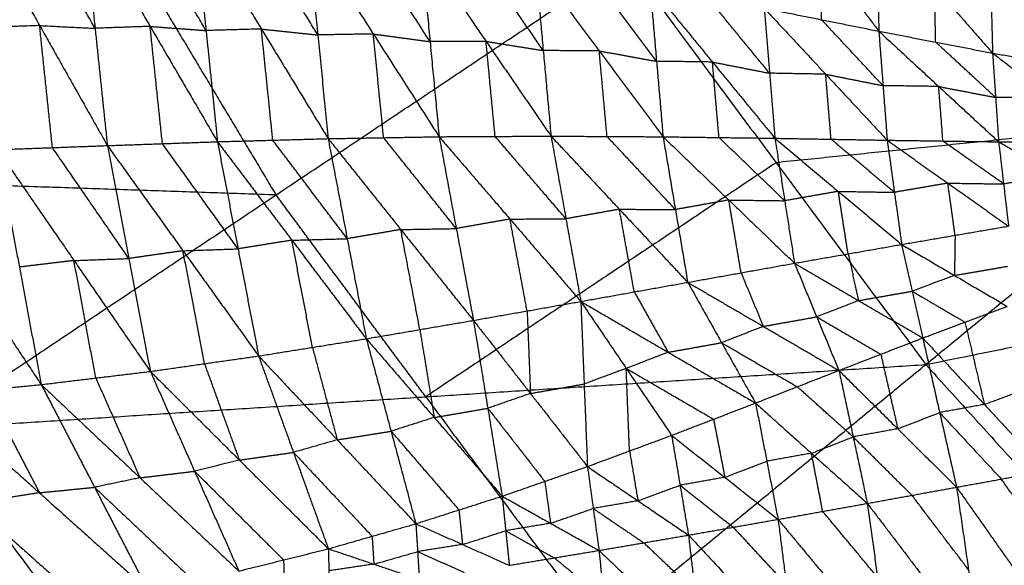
# Model space of a CAD drawing. Header units: millimetres. Extents: x -106 to 110, y -96 to 120.
# Tile 184 of 256: x -46 to -37, y -22 to -17. Entities that reach past the tile are written whole.
import ezdxf

# ---------------------------------------------------------------- set-up
doc = ezdxf.new("R2010")
doc.units = ezdxf.units.MM
doc.header["$MEASUREMENT"] = 0
doc.layers.add('Default', color=7, linetype='Continuous', true_color=0x000000)

msp = doc.modelspace()

# ---------------------------------------------------------------- linework, layer by layer
at = {"layer": 'Default'}
for points in [[(-37.3377, -20.1798, 3.8611), (-34.3484, -17.7266, 3.8351), (-31.3592, -15.2734, 3.8092)], [(-38.9537, -15.3533, -1.3793), (-38.3778, -16.1177, -1.3335), (-37.8019, -16.8822, -1.2878)], [(-46.7712, -15.6398, -2.6246), (-46.1016, -16.8269, -2.4292), (-45.4321, -18.014, -2.2337)], [(-45.5537, -16.8541, -2.3786), (-45.8884, -16.2605, -2.4763), (-46.2232, -15.667, -2.5741)], [(-45.6752, -15.6941, -2.5235), (-45.5537, -16.8541, -2.3786), (-45.4321, -18.014, -2.2337)], [(-45.6752, -15.6941, -2.5235), (-45.0092, -16.8349, -2.3254), (-44.3431, -17.9758, -2.1273)], [(-44.456, -16.8764, -2.2651), (-44.789, -16.3059, -2.3642), (-45.1221, -15.7355, -2.4632)], [(-44.5689, -15.777, -2.403), (-44.456, -16.8764, -2.2651), (-44.3431, -17.9758, -2.1273)], [(-44.5689, -15.777, -2.403), (-43.9087, -16.8612, -2.2033), (-43.2485, -17.9454, -2.0036)], [(-43.3504, -16.9199, -2.1334), (-43.6805, -16.3778, -2.2332), (-44.0106, -15.8357, -2.3331)], [(-37.8248, -15.7863, -1.1712), (-37.8134, -16.3343, -1.2295), (-37.8019, -16.8822, -1.2878)], [(-37.8248, -15.7863, -1.1712), (-37.2509, -16.4429, -1.1143), (-36.677, -17.0995, -1.0574)], [(-43.4522, -15.8945, -2.2632), (-43.3504, -16.9199, -2.1334), (-43.2485, -17.9454, -2.0036)], [(-43.4522, -15.8945, -2.2632), (-42.8015, -16.9103, -2.0632), (-42.1508, -17.9262, -1.8632)], [(-42.2403, -16.986, -1.9842), (-42.5657, -16.478, -2.0842), (-42.891, -15.9701, -2.1842)], [(-45.2519, -16.0196, 3.9066), (-44.5079, -17.2609, 3.9066), (-43.7639, -18.5023, 3.9066)], [(-42.3298, -16.0457, -2.1051), (-42.2403, -16.986, -1.9842), (-42.1508, -17.9262, -1.8632)], [(-42.3298, -16.0457, -2.1051), (-41.6868, -16.9832, -1.9051), (-41.0437, -17.9206, -1.7051)], [(-41.1211, -17.0743, -1.8162), (-41.4426, -16.6056, -1.9162), (-41.7642, -16.1368, -2.0162)], [(-38.3685, -16.7689, -1.4017), (-38.3731, -16.4433, -1.3676), (-38.3778, -16.1177, -1.3335)], [(-47.2289, -20.8175, 3.952), (-43.7639, -18.5023, 3.9066), (-40.2989, -16.187, 3.8611)], [(-41.1985, -16.228, -1.9273), (-41.1211, -17.0743, -1.8162), (-41.0437, -17.9206, -1.7051)], [(-41.1985, -16.228, -1.9273), (-40.5672, -17.0774, -1.7284), (-39.9358, -17.9269, -1.5296)], [(-40.2989, -16.187, 3.8611), (-38.8183, -18.1834, 3.8611), (-37.3377, -20.1798, 3.8611)], [(-36.7002, -16.2058, -0.9612), (-36.6886, -16.6526, -1.0093), (-36.677, -17.0995, -1.0574)], [(-36.7002, -16.2058, -0.9612), (-36.1253, -16.7518, -0.8962), (-35.5505, -17.2979, -0.8311)], [(-40.0006, -17.1806, -1.6298), (-40.3162, -16.7558, -1.7292), (-40.6319, -16.3311, -1.8286)], [(-40.0653, -16.4343, -1.73), (-40.0006, -17.1806, -1.6298), (-39.9358, -17.9269, -1.5296)], [(-40.0653, -16.4343, -1.73), (-39.4473, -17.1879, -1.5343), (-38.8293, -17.9415, -1.3387)], [(-37.2395, -16.9908, -1.1726), (-37.2452, -16.7169, -1.1435), (-37.2509, -16.4429, -1.1143)], [(-38.8822, -17.2985, -1.4271), (-39.1912, -16.9217, -1.5249), (-39.5002, -16.5449, -1.6228)], [(-38.935, -16.6556, -1.5155), (-38.8822, -17.2985, -1.4271), (-38.8293, -17.9415, -1.3387)], [(-38.935, -16.6556, -1.5155), (-38.3685, -16.7689, -1.4017), (-37.8019, -16.8822, -1.2878)], [(-38.935, -16.6556, -1.5155), (-38.3271, -17.3082, -1.3257), (-37.7192, -17.9609, -1.1359)], [(-46.1016, -16.8269, -2.4292), (-46.3731, -16.8369, -2.4513), (-46.6446, -16.847, -2.4735)], [(-45.9751, -18.0341, -2.278), (-46.0384, -17.4305, -2.3536), (-46.1016, -16.8269, -2.4292)], [(-46.1016, -16.8269, -2.4292), (-45.8277, -16.8405, -2.4039), (-45.5537, -16.8541, -2.3786)], [(-45.0092, -16.8349, -2.3254), (-45.2814, -16.8445, -2.352), (-45.5537, -16.8541, -2.3786)], [(-44.8876, -17.9949, -2.1805), (-44.9484, -17.4149, -2.253), (-45.0092, -16.8349, -2.3254)], [(-45.0092, -16.8349, -2.3254), (-44.7326, -16.8557, -2.2953), (-44.456, -16.8764, -2.2651)], [(-37.7606, -17.4215, -1.2118), (-38.0645, -17.0952, -1.3067), (-38.3685, -16.7689, -1.4017)], [(-43.9087, -16.8612, -2.2033), (-44.1824, -16.8688, -2.2342), (-44.456, -16.8764, -2.2651)], [(-43.7958, -17.9606, -2.0654), (-43.8523, -17.4109, -2.1344), (-43.9087, -16.8612, -2.2033)], [(-43.9087, -16.8612, -2.2033), (-43.6295, -16.8906, -2.1683), (-43.3504, -16.9199, -2.1334)], [(-42.8015, -16.9103, -2.0632), (-43.0759, -16.9151, -2.0983), (-43.3504, -16.9199, -2.1334)], [(-42.6997, -17.9358, -1.9334), (-42.7506, -17.4231, -1.9983), (-42.8015, -16.9103, -2.0632)], [(-42.8015, -16.9103, -2.0632), (-42.5209, -16.9481, -2.0237), (-42.2403, -16.986, -1.9842)], [(-37.8019, -16.8822, -1.2878), (-37.7606, -17.4215, -1.2118), (-37.7192, -17.9609, -1.1359)], [(-37.8019, -16.8822, -1.2878), (-37.2395, -16.9908, -1.1726), (-36.677, -17.0995, -1.0574)], [(-37.8019, -16.8822, -1.2878), (-37.2094, -17.4295, -1.1093), (-36.6168, -17.9769, -0.9308)], [(-41.6868, -16.9832, -1.9051), (-41.9635, -16.9846, -1.9447), (-42.2403, -16.986, -1.9842)], [(-41.5972, -17.9234, -1.7842), (-41.642, -17.4533, -1.8446), (-41.6868, -16.9832, -1.9051)], [(-41.6868, -16.9832, -1.9051), (-41.4039, -17.0287, -1.8606), (-41.1211, -17.0743, -1.8162)], [(-36.6469, -17.5382, -0.9941), (-36.9432, -17.2645, -1.0833), (-37.2395, -16.9908, -1.1726)], [(-40.5672, -17.0774, -1.7284), (-40.8441, -17.0759, -1.7723), (-41.1211, -17.0743, -1.8162)], [(-40.4898, -17.9238, -1.6173), (-40.5285, -17.5006, -1.6729), (-40.5672, -17.0774, -1.7284)], [(-40.5672, -17.0774, -1.7284), (-40.2839, -17.129, -1.6791), (-40.0006, -17.1806, -1.6298)], [(-36.677, -17.0995, -1.0574), (-36.6469, -17.5382, -0.9941), (-36.6168, -17.9769, -0.9308)], [(-36.677, -17.0995, -1.0574), (-36.1138, -17.1987, -0.9443), (-35.5505, -17.2979, -0.8311)], [(-36.677, -17.0995, -1.0574), (-36.0941, -17.5429, -0.8934), (-35.5112, -17.9863, -0.7294)], [(-39.4473, -17.1879, -1.5343), (-39.7239, -17.1842, -1.5821), (-40.0006, -17.1806, -1.6298)], [(-39.3826, -17.9342, -1.4341), (-39.4149, -17.5611, -1.4842), (-39.4473, -17.1879, -1.5343)], [(-39.4473, -17.1879, -1.5343), (-39.1647, -17.2432, -1.4807), (-38.8822, -17.2985, -1.4271)], [(-38.3271, -17.3082, -1.3257), (-38.6046, -17.3034, -1.3764), (-38.8822, -17.2985, -1.4271)], [(-38.2743, -17.9512, -1.2373), (-38.3007, -17.6297, -1.2815), (-38.3271, -17.3082, -1.3257)], [(-38.3271, -17.3082, -1.3257), (-38.0438, -17.3649, -1.2688), (-37.7606, -17.4215, -1.2118)], [(-37.2094, -17.4295, -1.1093), (-37.485, -17.4255, -1.1606), (-37.7606, -17.4215, -1.2118)], [(-37.168, -17.9689, -1.0334), (-37.1887, -17.6992, -1.0713), (-37.2094, -17.4295, -1.1093)], [(-37.2094, -17.4295, -1.1093), (-36.9281, -17.4839, -1.0517), (-36.6469, -17.5382, -0.9941)], [(-36.0941, -17.5429, -0.8934), (-36.3705, -17.5405, -0.9437), (-36.6469, -17.5382, -0.9941)], [(-34.3484, -17.7266, 3.8351), (-36.5834, -17.955, 3.8481), (-38.8183, -18.1834, 3.8611)], [(-46.5181, -18.0541, -2.3223), (-45.9751, -18.0341, -2.278), (-45.4321, -18.014, -2.2337)], [(-45.4321, -18.014, -2.2337), (-44.8876, -17.9949, -2.1805), (-44.3431, -17.9758, -2.1273)], [(-45.4321, -18.014, -2.2337), (-45.2195, -19.131, -1.7899), (-45.0069, -20.2479, -1.3461)], [(-45.4321, -18.014, -2.2337), (-44.6841, -19.0545, -1.7584), (-43.9362, -20.0949, -1.283)], [(-44.1396, -19.0354, -1.7052), (-44.5136, -18.5151, -1.9428), (-44.8876, -17.9949, -2.1805)], [(-44.3431, -17.9758, -2.1273), (-43.7958, -17.9606, -2.0654), (-43.2485, -17.9454, -2.0036)], [(-44.3431, -17.9758, -2.1273), (-44.1396, -19.0354, -1.7052), (-43.9362, -20.0949, -1.283)], [(-44.3431, -17.9758, -2.1273), (-43.6071, -18.9502, -1.6677), (-42.8712, -19.9247, -1.2082)], [(-43.0599, -18.935, -1.6059), (-43.4278, -18.4478, -1.8357), (-43.7958, -17.9606, -2.0654)], [(-43.2485, -17.9454, -2.0036), (-42.6997, -17.9358, -1.9334), (-42.1508, -17.9262, -1.8632)], [(-43.2485, -17.9454, -2.0036), (-43.0599, -18.935, -1.6059), (-42.8712, -19.9247, -1.2082)], [(-43.2485, -17.9454, -2.0036), (-42.53, -18.8443, -1.5629), (-41.8115, -19.7432, -1.1222)], [(-41.9812, -18.8347, -1.4927), (-42.3404, -18.3852, -1.7131), (-42.6997, -17.9358, -1.9334)], [(-42.1508, -17.9262, -1.8632), (-41.5972, -17.9234, -1.7842), (-41.0437, -17.9206, -1.7051)], [(-42.1508, -17.9262, -1.8632), (-41.9812, -18.8347, -1.4927), (-41.8115, -19.7432, -1.1222)], [(-42.1508, -17.9262, -1.8632), (-41.4501, -18.741, -1.4439), (-40.7494, -19.5558, -1.0247)], [(-40.8965, -18.7382, -1.3649), (-41.2469, -18.3308, -1.5745), (-41.5972, -17.9234, -1.7842)], [(-41.0437, -17.9206, -1.7051), (-40.8965, -18.7382, -1.3649), (-40.7494, -19.5558, -1.0247)], [(-41.0437, -17.9206, -1.7051), (-40.4898, -17.9238, -1.6173), (-39.9358, -17.9269, -1.5296)], [(-41.0437, -17.9206, -1.7051), (-40.3679, -18.6437, -1.3104), (-39.6921, -19.3667, -0.9158)], [(-39.814, -18.6468, -1.2227), (-40.1519, -18.2853, -1.42), (-40.4898, -17.9238, -1.6173)], [(-39.9358, -17.9269, -1.5296), (-39.814, -18.6468, -1.2227), (-39.6921, -19.3667, -0.9158)], [(-39.9358, -17.9269, -1.5296), (-39.3826, -17.9342, -1.4341), (-38.8293, -17.9415, -1.3387)], [(-39.9358, -17.9269, -1.5296), (-39.286, -18.5523, -1.1633), (-38.6361, -19.1777, -0.797)], [(-38.7327, -18.5596, -1.0679), (-39.0576, -18.2469, -1.251), (-39.3826, -17.9342, -1.4341)], [(-38.8293, -17.9415, -1.3387), (-38.7327, -18.5596, -1.0679), (-38.6361, -19.1777, -0.797)], [(-38.8293, -17.9415, -1.3387), (-38.2743, -17.9512, -1.2373), (-37.7192, -17.9609, -1.1359)], [(-38.8293, -17.9415, -1.3387), (-38.2028, -18.4667, -1.0047), (-37.5763, -18.9919, -0.6707)], [(-37.6477, -18.4764, -0.9033), (-37.961, -18.2138, -1.0703), (-38.2743, -17.9512, -1.2373)], [(-37.7192, -17.9609, -1.1359), (-37.6477, -18.4764, -0.9033), (-37.5763, -18.9919, -0.6707)], [(-37.7192, -17.9609, -1.1359), (-37.168, -17.9689, -1.0334), (-36.6168, -17.9769, -0.9308)], [(-37.7192, -17.9609, -1.1359), (-37.1192, -18.3857, -0.8394), (-36.5192, -18.8105, -0.5428)], [(-36.568, -18.3937, -0.7368), (-36.868, -18.1813, -0.8851), (-37.168, -17.9689, -1.0334)], [(-36.6168, -17.9769, -0.9308), (-36.568, -18.3937, -0.7368), (-36.5192, -18.8105, -0.5428)], [(-36.6168, -17.9769, -0.9308), (-36.064, -17.9816, -0.8301), (-35.5112, -17.9863, -0.7294)], [(-36.6168, -17.9769, -0.9308), (-36.0351, -18.3063, -0.674), (-35.4533, -18.6356, -0.4173)], [(-47.6091, -18.0935, -2.3937), (-46.8477, -19.2357, -1.8954), (-46.0864, -20.3779, -1.3972)], [(-46.5181, -18.0541, -2.3223), (-46.3022, -19.216, -1.8598), (-46.0864, -20.3779, -1.3972)], [(-46.5181, -18.0541, -2.3223), (-45.7625, -19.151, -1.8342), (-45.0069, -20.2479, -1.3461)], [(-45.2195, -19.131, -1.7899), (-45.5973, -18.5825, -2.034), (-45.9751, -18.0341, -2.278)], [(-38.8183, -18.1834, 3.8611), (-40.5508, -19.341, 3.8838), (-42.2833, -20.4987, 3.9066)], [(-36.0351, -18.3063, -0.674), (-36.3015, -18.35, -0.7054), (-36.568, -18.3937, -0.7368)], [(-43.7639, -18.5023, 3.9066), (-46.2404, -18.4185, 3.9293), (-48.7169, -18.3348, 3.952)], [(-37.1192, -18.3857, -0.8394), (-37.3835, -18.431, -0.8713), (-37.6477, -18.4764, -0.9033)], [(-37.3377, -20.1798, 3.8611), (-32.9341, -19.2871, 3.8351), (-28.5306, -18.3944, 3.8092)], [(-37.0477, -18.9012, -0.6067), (-37.0835, -18.6434, -0.7231), (-37.1192, -18.3857, -0.8394)], [(-37.1192, -18.3857, -0.8394), (-36.8436, -18.3897, -0.7881), (-36.568, -18.3937, -0.7368)], [(-42.2833, -20.4987, 3.9066), (-43.0236, -19.5005, 3.9066), (-43.7639, -18.5023, 3.9066)], [(-38.2028, -18.4667, -1.0047), (-38.4677, -18.5132, -1.0363), (-38.7327, -18.5596, -1.0679)], [(-38.1062, -19.0848, -0.7338), (-38.1545, -18.7758, -0.8693), (-38.2028, -18.4667, -1.0047)], [(-38.2028, -18.4667, -1.0047), (-37.9253, -18.4716, -0.954), (-37.6477, -18.4764, -0.9033)], [(-39.286, -18.5523, -1.1633), (-39.55, -18.5995, -1.193), (-39.814, -18.6468, -1.2227)], [(-39.1641, -19.2722, -0.8564), (-39.2251, -18.9122, -1.0099), (-39.286, -18.5523, -1.1633)], [(-39.286, -18.5523, -1.1633), (-39.0093, -18.5559, -1.1156), (-38.7327, -18.5596, -1.0679)], [(-40.3679, -18.6437, -1.3104), (-40.6322, -18.6909, -1.3377), (-40.8965, -18.7382, -1.3649)], [(-40.2208, -19.4613, -0.9702), (-40.2943, -19.0525, -1.1403), (-40.3679, -18.6437, -1.3104)], [(-40.3679, -18.6437, -1.3104), (-40.091, -18.6452, -1.2666), (-39.814, -18.6468, -1.2227)], [(-41.4501, -18.741, -1.4439), (-41.7156, -18.7878, -1.4683), (-41.9812, -18.8347, -1.4927)], [(-41.4501, -18.741, -1.4439), (-41.1733, -18.7396, -1.4044), (-40.8965, -18.7382, -1.3649)], [(-41.2805, -19.6495, -1.0735), (-41.3653, -19.1953, -1.2587), (-41.4501, -18.741, -1.4439)], [(-42.53, -18.8443, -1.5629), (-42.7949, -18.8897, -1.5844), (-43.0599, -18.935, -1.6059)], [(-42.53, -18.8443, -1.5629), (-42.2556, -18.8395, -1.5278), (-41.9812, -18.8347, -1.4927)], [(-42.3414, -19.8339, -1.1652), (-42.4357, -19.3391, -1.3641), (-42.53, -18.8443, -1.5629)], [(-37.5763, -18.9919, -0.6707), (-37.0477, -18.9012, -0.6067), (-36.5192, -18.8105, -0.5428)], [(-43.6071, -18.9502, -1.6677), (-43.8734, -18.9928, -1.6865), (-44.1396, -19.0354, -1.7052)], [(-43.6071, -18.9502, -1.6677), (-43.3335, -18.9426, -1.6368), (-43.0599, -18.935, -1.6059)], [(-43.4037, -20.0098, -1.2456), (-43.5054, -19.48, -1.4567), (-43.6071, -18.9502, -1.6677)], [(-37.0477, -18.9012, -0.6067), (-37.0509, -19.0997, -0.4408), (-37.054, -19.2982, -0.2749)], [(-44.6841, -19.0545, -1.7584), (-44.9518, -19.0927, -1.7741), (-45.2195, -19.131, -1.7899)], [(-44.6841, -19.0545, -1.7584), (-44.4119, -19.0449, -1.7318), (-44.1396, -19.0354, -1.7052)], [(-44.4715, -20.1714, -1.3146), (-44.5778, -19.613, -1.5365), (-44.6841, -19.0545, -1.7584)], [(-38.6361, -19.1777, -0.797), (-38.1062, -19.0848, -0.7338), (-37.5763, -18.9919, -0.6707)], [(-38.1062, -19.0848, -0.7338), (-38.0541, -19.3161, -0.5342), (-38.0019, -19.5474, -0.3346)], [(-37.5763, -18.9919, -0.6707), (-37.472, -19.4545, -0.2714), (-37.3677, -19.9171, 0.1278)], [(-37.5763, -18.9919, -0.6707), (-37.054, -19.2982, -0.2749), (-36.5317, -19.6044, 0.121)], [(-45.7625, -19.151, -1.8342), (-46.0324, -19.1835, -1.847), (-46.3022, -19.216, -1.8598)], [(-45.7625, -19.151, -1.8342), (-45.491, -19.141, -1.8121), (-45.2195, -19.131, -1.7899)], [(-45.5466, -20.3129, -1.3717), (-45.6546, -19.732, -1.603), (-45.7625, -19.151, -1.8342)], [(-39.6921, -19.3667, -0.9158), (-39.1641, -19.2722, -0.8564), (-38.6361, -19.1777, -0.797)], [(-38.6361, -19.1777, -0.797), (-38.4164, -19.7079, -0.3309), (-38.1967, -20.2382, 0.1352)], [(-38.6361, -19.1777, -0.797), (-38.0019, -19.5474, -0.3346), (-37.3677, -19.9171, 0.1278)], [(-39.1641, -19.2722, -0.8564), (-39.0543, -19.5373, -0.6233), (-38.9444, -19.8024, -0.3903)], [(-37.054, -19.2982, -0.2749), (-36.7897, -19.2528, -0.2429), (-36.5255, -19.2074, -0.2109)], [(-40.7494, -19.5558, -1.0247), (-40.2208, -19.4613, -0.9702), (-39.6921, -19.3667, -0.9158)], [(-39.6921, -19.3667, -0.9158), (-39.3568, -19.9637, -0.3863), (-39.0214, -20.5607, 0.1432)], [(-39.6921, -19.3667, -0.9158), (-38.9444, -19.8024, -0.3903), (-38.1967, -20.2382, 0.1352)], [(-37.054, -19.2982, -0.2749), (-37.263, -19.3763, -0.2731), (-37.472, -19.4545, -0.2714)], [(-40.2208, -19.4613, -0.9702), (-40.0531, -19.7598, -0.7055), (-39.8854, -20.0583, -0.4407)], [(-38.0019, -19.5474, -0.3346), (-37.737, -19.5009, -0.303), (-37.472, -19.4545, -0.2714)], [(-37.472, -19.4545, -0.2714), (-37.2109, -19.6076, -0.0735), (-36.9497, -19.7607, 0.1244)], [(-41.8115, -19.7432, -1.1222), (-41.2805, -19.6495, -1.0735), (-40.7494, -19.5558, -1.0247)], [(-40.7494, -19.5558, -1.0247), (-40.7167, -20.3721, -0.4315), (-40.6839, -21.1883, 0.1617)], [(-40.7494, -19.5558, -1.0247), (-40.3004, -20.2181, -0.4363), (-39.8514, -20.8803, 0.152)], [(-40.7494, -19.5558, -1.0247), (-39.8854, -20.0583, -0.4407), (-39.0214, -20.5607, 0.1432)], [(-38.0019, -19.5474, -0.3346), (-38.2092, -19.6276, -0.3328), (-38.4164, -19.7079, -0.3309)], [(-41.2805, -19.6495, -1.0735), (-41.2641, -20.0576, -0.7769), (-41.2477, -20.4657, -0.4803)], [(-37.3677, -19.9171, 0.1278), (-36.9497, -19.7607, 0.1244), (-36.5317, -19.6044, 0.121)], [(-42.8712, -19.9247, -1.2082), (-42.3414, -19.8339, -1.1652), (-41.8115, -19.7432, -1.1222)], [(-41.8115, -19.7432, -1.1222), (-41.6696, -20.6124, -0.4749), (-41.5277, -21.4817, 0.1724)], [(-41.8115, -19.7432, -1.1222), (-41.2477, -20.4657, -0.4803), (-40.6839, -21.1883, 0.1617)], [(-38.9444, -19.8024, -0.3903), (-38.6804, -19.7552, -0.3606), (-38.4164, -19.7079, -0.3309)], [(-38.4164, -19.7079, -0.3309), (-38.0993, -19.8928, -0.0997), (-37.7822, -20.0776, 0.1315)], [(-36.9497, -19.7607, 0.1244), (-36.8538, -20.1677, -0.1989), (-36.7579, -20.5747, -0.5223)], [(-42.3414, -19.8339, -1.1652), (-42.2704, -20.2686, -0.8415), (-42.1994, -20.7032, -0.5179)], [(-38.9444, -19.8024, -0.3903), (-39.1506, -19.8831, -0.3883), (-39.3568, -19.9637, -0.3863)], [(-43.9362, -20.0949, -1.283), (-43.4037, -20.0098, -1.2456), (-42.8712, -19.9247, -1.2082)], [(-42.8712, -19.9247, -1.2082), (-42.626, -20.8395, -0.5119), (-42.3809, -21.7543, 0.1844)], [(-42.8712, -19.9247, -1.2082), (-42.1994, -20.7032, -0.5179), (-41.5277, -21.4817, 0.1724)], [(-38.1967, -20.2382, 0.1352), (-37.7822, -20.0776, 0.1315), (-37.3677, -19.9171, 0.1278)], [(-37.3677, -19.9171, 0.1278), (-37.2004, -20.655, -0.4621), (-37.033, -21.3929, -1.0521)], [(-37.3677, -19.9171, 0.1278), (-36.7579, -20.5747, -0.5223), (-36.148, -21.2324, -1.1724)], [(-43.4037, -20.0098, -1.2456), (-43.2811, -20.4672, -0.8975), (-43.1585, -20.9246, -0.5493)], [(-39.8854, -20.0583, -0.4407), (-40.0929, -20.1382, -0.4385), (-40.3004, -20.2181, -0.4363)], [(-39.8854, -20.0583, -0.4407), (-39.6211, -20.011, -0.4135), (-39.3568, -19.9637, -0.3863)], [(-39.3568, -19.9637, -0.3863), (-38.9829, -20.1816, -0.1235), (-38.609, -20.3994, 0.1392)], [(-45.0069, -20.2479, -1.3461), (-44.4715, -20.1714, -1.3146), (-43.9362, -20.0949, -1.283)], [(-43.9362, -20.0949, -1.283), (-43.5913, -21.0486, -0.5427), (-43.2465, -22.0022, 0.1976)], [(-43.9362, -20.0949, -1.283), (-43.1585, -20.9246, -0.5493), (-42.3809, -21.7543, 0.1844)], [(-37.7822, -20.0776, 0.1315), (-37.6985, -20.4466, -0.1635), (-37.6148, -20.8155, -0.4585)], [(-47.2289, -20.8175, 3.952), (-42.2833, -20.4987, 3.9066), (-37.3377, -20.1798, 3.8611)], [(-46.0864, -20.3779, -1.3972), (-45.5466, -20.3129, -1.3717), (-45.0069, -20.2479, -1.3461)], [(-45.0069, -20.2479, -1.3461), (-44.5693, -21.2352, -0.5668), (-44.1317, -22.2225, 0.2125)], [(-45.0069, -20.2479, -1.3461), (-44.1267, -21.1251, -0.5743), (-43.2465, -22.0022, 0.1976)], [(-44.4715, -20.1714, -1.3146), (-44.2991, -20.6482, -0.9444), (-44.1267, -21.1251, -0.5743)], [(-43.7804, -25.4672, 3.952), (-40.559, -22.8235, 3.9066), (-37.3377, -20.1798, 3.8611)], [(-40.3004, -20.2181, -0.4363), (-40.5085, -20.2951, -0.4339), (-40.7167, -20.3721, -0.4315)], [(-40.3004, -20.2181, -0.4363), (-39.8684, -20.4693, -0.1443), (-39.4364, -20.7205, 0.1476)], [(-40.2677, -21.0343, 0.1569), (-40.284, -20.6262, -0.1397), (-40.3004, -20.2181, -0.4363)], [(-39.0214, -20.5607, 0.1432), (-38.609, -20.3994, 0.1392), (-38.1967, -20.2382, 0.1352)], [(-38.1967, -20.2382, 0.1352), (-38.0561, -20.8956, -0.3974), (-37.9156, -21.553, -0.9299)], [(-38.1967, -20.2382, 0.1352), (-37.6148, -20.8155, -0.4585), (-37.033, -21.3929, -1.0521)], [(-37.3377, -20.1798, 3.8611), (-35.6685, -22.0215, 3.8611), (-33.9993, -23.8631, 3.8611)], [(-45.5466, -20.3129, -1.3717), (-45.3278, -20.8066, -0.982), (-45.109, -21.3002, -0.5924)], [(-47.1769, -20.4858, -1.4362), (-46.6317, -20.4319, -1.4167), (-46.0864, -20.3779, -1.3972)], [(-46.6317, -20.4319, -1.4167), (-46.3681, -20.9398, -1.0102), (-46.1045, -21.4478, -0.6036)], [(-46.0864, -20.3779, -1.3972), (-45.5592, -21.3938, -0.5841), (-45.032, -22.4097, 0.229)], [(-46.0864, -20.3779, -1.3972), (-45.109, -21.3002, -0.5924), (-44.1317, -22.2225, 0.2125)], [(-41.2477, -20.4657, -0.4803), (-40.9822, -20.4189, -0.4559), (-40.7167, -20.3721, -0.4315)], [(-38.0561, -20.8956, -0.3974), (-38.3326, -20.6475, -0.1291), (-38.609, -20.3994, 0.1392)], [(-36.7579, -20.5747, -0.5223), (-36.5489, -20.4965, -0.524), (-36.3399, -20.4184, -0.5257)], [(-47.1769, -20.4858, -1.4362), (-46.1045, -21.4478, -0.6036), (-45.032, -22.4097, 0.229)], [(-42.2833, -20.4987, 3.9066), (-41.4211, -21.6611, 3.9066), (-40.559, -22.8235, 3.9066)], [(-41.2477, -20.4657, -0.4803), (-41.4587, -20.5391, -0.4776), (-41.6696, -20.6124, -0.4749)], [(-42.1994, -20.7032, -0.5179), (-41.9345, -20.6578, -0.4964), (-41.6696, -20.6124, -0.4749)], [(-41.6696, -20.6124, -0.4749), (-41.3877, -20.9737, -0.1539), (-41.1058, -21.335, 0.1671)], [(-39.8514, -20.8803, 0.152), (-39.4364, -20.7205, 0.1476), (-39.0214, -20.5607, 0.1432)], [(-39.0214, -20.5607, 0.1432), (-38.9101, -21.1358, -0.3322), (-38.7987, -21.7109, -0.8076)], [(-39.0214, -20.5607, 0.1432), (-38.4685, -21.0568, -0.3933), (-37.9156, -21.553, -0.9299)], [(-36.7579, -20.5747, -0.5223), (-36.9791, -20.6148, -0.4922), (-37.2004, -20.655, -0.4621)], [(-42.1994, -20.7032, -0.5179), (-42.4127, -20.7713, -0.5149), (-42.626, -20.8395, -0.5119)], [(-39.4364, -20.7205, 0.1476), (-39.3807, -21.0081, -0.0901), (-39.3251, -21.2956, -0.3278)], [(-37.6148, -20.8155, -0.4585), (-37.4076, -20.7352, -0.4603), (-37.2004, -20.655, -0.4621)], [(-37.2004, -20.655, -0.4621), (-36.8954, -20.9838, -0.7872), (-36.5905, -21.3126, -1.1122)], [(-47.2289, -20.8175, 3.952), (-45.5046, -23.1424, 3.952), (-43.7804, -25.4672, 3.952)], [(-43.1585, -20.9246, -0.5493), (-42.8923, -20.8821, -0.5306), (-42.626, -20.8395, -0.5119)], [(-42.626, -20.8395, -0.5119), (-42.2901, -21.2288, -0.1668), (-41.9543, -21.618, 0.1784)], [(-37.6148, -20.8155, -0.4585), (-37.8355, -20.8555, -0.4279), (-38.0561, -20.8956, -0.3974)], [(-43.1585, -20.9246, -0.5493), (-43.3749, -20.9866, -0.546), (-43.5913, -21.0486, -0.5427)], [(-40.6839, -21.1883, 0.1617), (-40.2677, -21.0343, 0.1569), (-39.8514, -20.8803, 0.152)], [(-39.8514, -20.8803, 0.152), (-39.768, -21.3736, -0.2678), (-39.6845, -21.8669, -0.6876)], [(-39.8514, -20.8803, 0.152), (-39.3251, -21.2956, -0.3278), (-38.7987, -21.7109, -0.8076)], [(-38.4685, -21.0568, -0.3933), (-38.2623, -20.9762, -0.3954), (-38.0561, -20.8956, -0.3974)], [(-38.0561, -20.8956, -0.3974), (-37.7652, -21.1842, -0.6942), (-37.4743, -21.4729, -0.991)], [(-40.2677, -21.0343, 0.1569), (-40.2259, -21.281, -0.053), (-40.1842, -21.5276, -0.263)], [(-44.1267, -21.1251, -0.5743), (-44.348, -21.1801, -0.5705), (-44.5693, -21.2352, -0.5668)], [(-44.1267, -21.1251, -0.5743), (-43.859, -21.0868, -0.5585), (-43.5913, -21.0486, -0.5427)], [(-43.5913, -21.0486, -0.5427), (-43.2025, -21.4634, -0.1759), (-42.8137, -21.8783, 0.191)], [(-38.4685, -21.0568, -0.3933), (-38.6893, -21.0963, -0.3628), (-38.9101, -21.1358, -0.3322)], [(-38.3572, -21.6319, -0.8687), (-38.4128, -21.3444, -0.631), (-38.4685, -21.0568, -0.3933)], [(-41.5277, -21.4817, 0.1724), (-41.1058, -21.335, 0.1671), (-40.6839, -21.1883, 0.1617)], [(-40.6839, -21.1883, 0.1617), (-40.6266, -21.6034, -0.2054), (-40.5692, -22.0185, -0.5724)], [(-40.6839, -21.1883, 0.1617), (-40.1842, -21.5276, -0.263), (-39.6845, -21.8669, -0.6876)], [(-39.3251, -21.2956, -0.3278), (-39.1176, -21.2157, -0.33), (-38.9101, -21.1358, -0.3322)], [(-45.109, -21.3002, -0.5924), (-45.3341, -21.347, -0.5882), (-45.5592, -21.3938, -0.5841)], [(-45.109, -21.3002, -0.5924), (-44.8392, -21.2677, -0.5796), (-44.5693, -21.2352, -0.5668)], [(-44.5693, -21.2352, -0.5668), (-44.1292, -21.6738, -0.1809), (-43.6891, -22.1123, 0.205)], [(-39.3251, -21.2956, -0.3278), (-39.5465, -21.3346, -0.2978), (-39.768, -21.3736, -0.2678)], [(-37.033, -21.3929, -1.0521), (-36.5905, -21.3126, -1.1122), (-36.148, -21.2324, -1.1724)], [(-36.0134, -22.1314, -1.5295), (-36.302, -21.722, -1.3209), (-36.5905, -21.3126, -1.1122)], [(-46.1045, -21.4478, -0.6036), (-45.8318, -21.4208, -0.5939), (-45.5592, -21.3938, -0.5841)], [(-45.5592, -21.3938, -0.5841), (-45.0705, -21.855, -0.1817), (-44.5818, -22.3161, 0.2207)], [(-41.1058, -21.335, 0.1671), (-41.0771, -21.5426, -0.0165), (-41.0485, -21.7501, -0.2)], [(-40.1842, -21.5276, -0.263), (-39.9761, -21.4506, -0.2654), (-39.768, -21.3736, -0.2678)], [(-39.768, -21.3736, -0.2678), (-39.5048, -21.5812, -0.5077), (-39.2416, -21.7889, -0.7476)], [(-37.9156, -21.553, -0.9299), (-37.4743, -21.4729, -0.991), (-37.033, -21.3929, -1.0521)], [(-37.033, -21.3929, -1.0521), (-36.9147, -22.2101, -1.379), (-36.7964, -23.0274, -1.7058)], [(-37.033, -21.3929, -1.0521), (-36.4559, -22.2117, -1.4694), (-35.8788, -23.0305, -1.8866)], [(-46.1045, -21.4478, -0.6036), (-46.4366, -21.5016, -0.5968), (-46.7688, -21.5554, -0.59)], [(-42.3809, -21.7543, 0.1844), (-41.9543, -21.618, 0.1784), (-41.5277, -21.4817, 0.1724)], [(-41.5277, -21.4817, 0.1724), (-41.4925, -21.8237, -0.1453), (-41.4574, -22.1657, -0.4631)], [(-41.5277, -21.4817, 0.1724), (-41.0485, -21.7501, -0.2), (-40.5692, -22.0185, -0.5724)], [(-36.9147, -22.2101, -1.379), (-37.1945, -21.8415, -1.185), (-37.4743, -21.4729, -0.991)], [(-46.7688, -21.5554, -0.59), (-46.2326, -22.0364, -0.1736), (-45.6964, -22.5173, 0.2427)], [(-41.9543, -21.618, 0.1784), (-41.9367, -21.789, 0.0195), (-41.9191, -21.96, -0.1394)], [(-41.0485, -21.7501, -0.2), (-40.8375, -21.6768, -0.2027), (-40.6266, -21.6034, -0.2054)], [(-40.1842, -21.5276, -0.263), (-40.4054, -21.5655, -0.2342), (-40.6266, -21.6034, -0.2054)], [(-40.6266, -21.6034, -0.2054), (-40.3767, -21.7731, -0.4177), (-40.1269, -21.9427, -0.63)], [(-38.7987, -21.7109, -0.8076), (-38.3572, -21.6319, -0.8687), (-37.9156, -21.553, -0.9299)], [(-37.9156, -21.553, -0.9299), (-37.8146, -22.2847, -1.226), (-37.7137, -23.0165, -1.5222)], [(-37.9156, -21.553, -0.9299), (-37.356, -22.2902, -1.3179), (-36.7964, -23.0274, -1.7058)], [(-39.6845, -21.8669, -0.6876), (-39.2416, -21.7889, -0.7476), (-38.7987, -21.7109, -0.8076)], [(-38.7987, -21.7109, -0.8076), (-38.7165, -22.3556, -1.073), (-38.6343, -23.0004, -1.3384)], [(-38.7987, -21.7109, -0.8076), (-38.2562, -22.3637, -1.1649), (-37.7137, -23.0165, -1.5222)], [(-37.8146, -22.2847, -1.226), (-38.0859, -21.9583, -1.0474), (-38.3572, -21.6319, -0.8687)], [(-43.2465, -22.0022, 0.1976), (-42.8137, -21.8783, 0.191), (-42.3809, -21.7543, 0.1844)], [(-42.3809, -21.7543, 0.1844), (-42.3635, -22.0303, -0.0876), (-42.3461, -22.3063, -0.3595)], [(-42.3809, -21.7543, 0.1844), (-41.9191, -21.96, -0.1394), (-41.4574, -22.1657, -0.4631)], [(-41.0485, -21.7501, -0.2), (-41.2705, -21.7869, -0.1727), (-41.4925, -21.8237, -0.1453)], [(-38.7165, -22.3556, -1.073), (-38.9791, -22.0723, -0.9103), (-39.2416, -21.7889, -0.7476)], [(-42.8137, -21.8783, 0.191), (-42.805, -22.0163, 0.055), (-42.7963, -22.1542, -0.0809)], [(-41.9191, -21.96, -0.1394), (-41.7058, -21.8919, -0.1423), (-41.4925, -21.8237, -0.1453)], [(-41.4925, -21.8237, -0.1453), (-41.2529, -21.9579, -0.3315), (-41.0133, -22.0921, -0.5178)], [(-40.5692, -22.0185, -0.5724), (-40.1269, -21.9427, -0.63), (-39.6845, -21.8669, -0.6876)], [(-39.6845, -21.8669, -0.6876), (-39.6203, -22.4251, -0.9232), (-39.5561, -22.9834, -1.1588)], [(-39.6845, -21.8669, -0.6876), (-39.1594, -22.4336, -1.013), (-38.6343, -23.0004, -1.3384)], [(-44.1317, -22.2225, 0.2125), (-43.6891, -22.1123, 0.205), (-43.2465, -22.0022, 0.1976)], [(-43.2465, -22.0022, 0.1976), (-43.2412, -22.2201, -0.032), (-43.2358, -22.438, -0.2615)], [(-43.2465, -22.0022, 0.1976), (-42.7963, -22.1542, -0.0809), (-42.3461, -22.3063, -0.3595)], [(-41.9191, -21.96, -0.1394), (-42.1413, -21.9952, -0.1135), (-42.3635, -22.0303, -0.0876)], [(-39.6203, -22.4251, -0.9232), (-39.8736, -22.1839, -0.7766), (-40.1269, -21.9427, -0.63)], [(-42.7963, -22.1542, -0.0809), (-42.5799, -22.0923, -0.0843), (-42.3635, -22.0303, -0.0876)], [(-42.3635, -22.0303, -0.0876), (-42.1326, -22.1332, -0.2494), (-41.9017, -22.236, -0.4113)], [(-41.4574, -22.1657, -0.4631), (-41.0133, -22.0921, -0.5178), (-40.5692, -22.0185, -0.5724)], [(-40.5222, -22.4934, -0.7797), (-40.7677, -22.2928, -0.6487), (-41.0133, -22.0921, -0.5178)], [(-40.5692, -22.0185, -0.5724), (-40.5222, -22.4934, -0.7797), (-40.4751, -22.9684, -0.987)], [(-40.5692, -22.0185, -0.5724), (-40.0627, -22.5009, -0.8656), (-39.5561, -22.9834, -1.1588)], [(-35.6685, -22.0215, 3.8611), (-37.2792, -23.3433, 3.8838), (-38.8898, -24.6652, 3.9066)], [(-43.6891, -22.1123, 0.205), (-43.6864, -22.2213, 0.0903), (-43.6837, -22.3302, -0.0245)], [(-42.7963, -22.1542, -0.0809), (-43.0187, -22.1872, -0.0565), (-43.2412, -22.2201, -0.032)]]:
    msp.add_open_spline(points, degree=2, dxfattribs=at)

doc.saveas('drawing.dxf')
